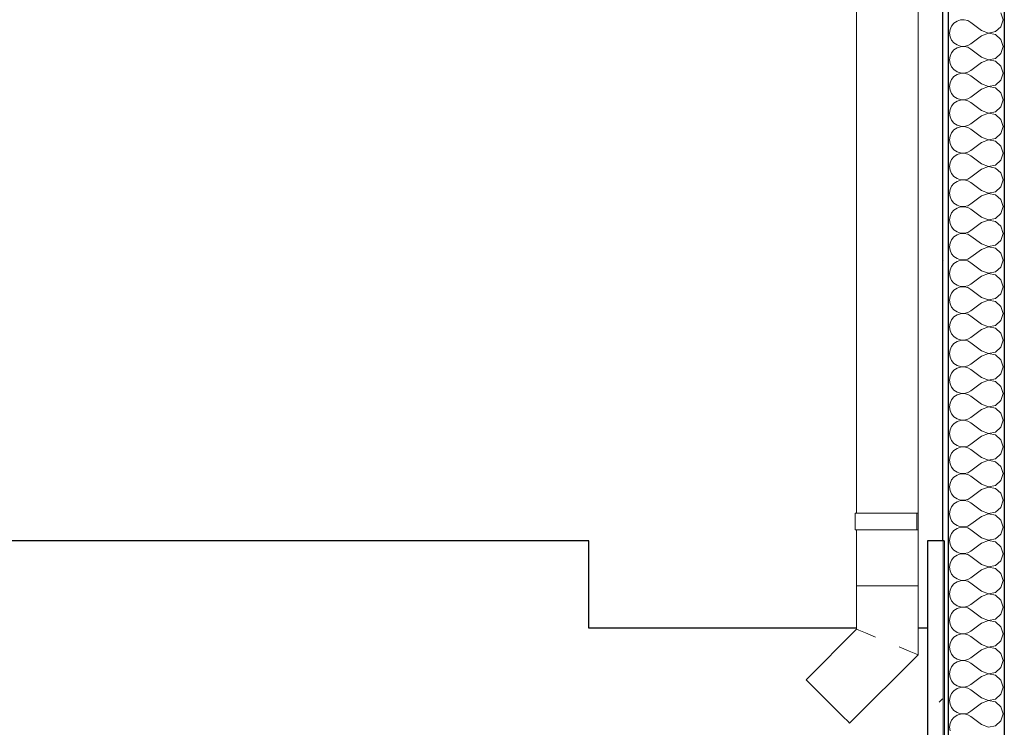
# Model space of a CAD drawing. Header units: millimetres. Extents: x -28821 to 130709, y -7627 to 10914.
# Tile 49 of 111: x 99862 to 101620, y -3297 to -2035. Entities that reach past the tile are written whole.
import ezdxf

# ---------------------------------------------------------------- set-up
doc = ezdxf.new("R2010")
doc.units = ezdxf.units.MM
doc.header["$MEASUREMENT"] = 0
doc.set_wipeout_variables(frame=1)
doc.linetypes.add('Wipeout_Contour', pattern=[1000, 0, -1000])
for name, color, linetype in [('1_Цоколь', 7, 'Continuous'), ('Конструктив - Стены Несущие', 7, 'Continuous'), ('Новый_1 ВОДОСТОК', 7, 'Continuous')]:
    doc.layers.add(name, color=color, linetype=linetype)
for name, color, linetype, lineweight in [('1_Цоколь_Ном._пера__101', 253, 'Continuous', 5), ('1_Цоколь_Ном._пера__21', 7, 'Continuous', 30), ('Конструктив - Стены Несущие_Ном._пера__101', 253, 'Continuous', 5), ('Конструктив - Стены Несущие_Ном._пера__21', 7, 'Continuous', 30), ('Новый_1 ВОДОСТОК_Ном._пера__141', 7, 'Continuous', 20)]:
    doc.layers.add(name, color=color, linetype=linetype, lineweight=lineweight)

# ---------------------------------------------------------------- blocks, each defined once
blk = doc.blocks.new('*X216', base_point=(127333.8, -3344.2))
at = {"layer": 'Конструктив - Стены Несущие_Ном._пера__101', "color": 253, "linetype": 'Continuous', "lineweight": 5}
for p, q in [((101535.1, -2037.2), (101529.7, -2040.9)), ((101541.3, -2035.1), (101535.1, -2037.2)), ((101547.9, -2034.7), (101541.3, -2035.1)), ((101554.3, -2036.2), (101547.9, -2034.7)), ((101560, -2039.4), (101554.3, -2036.2)), ((101617.2, -2034.6), (101613.6, -2022.1)), ((101613.6, -2047.2), (101617.2, -2034.6)), ((101522.8, -2051.9), (101521.9, -2058.4)), ((101525.5, -2045.9), (101522.8, -2051.9)), ((101529.7, -2040.9), (101525.5, -2045.9)), ((101579.1, -2053.7), (101560, -2039.4)), ((101579.1, -2053.7), (101591.2, -2058.4)), ((101591.2, -2058.4), (101604, -2055.9)), ((101604, -2055.9), (101613.6, -2047.2)), ((101521.9, -2058.4), (101522.8, -2065)), ((101522.8, -2065), (101525.5, -2071)), ((101525.5, -2071), (101529.7, -2076)), ((101579.1, -2063.2), (101560, -2077.5)), ((101591.2, -2058.5), (101579.1, -2063.2)), ((101604, -2061), (101591.2, -2058.5)), ((101613.6, -2069.7), (101604, -2061)), ((101617.2, -2082.3), (101613.6, -2069.7)), ((101529.7, -2088.5), (101525.5, -2093.5)), ((101529.7, -2076), (101535.1, -2079.7)), ((101535.1, -2084.8), (101529.7, -2088.5)), ((101535.1, -2079.7), (101541.3, -2081.8)), ((101541.3, -2082.7), (101535.1, -2084.8)), ((101541.3, -2081.8), (101547.9, -2082.2)), ((101547.9, -2082.4), (101541.3, -2082.7)), ((101547.9, -2082.2), (101554.3, -2080.7)), ((101554.3, -2083.8), (101547.9, -2082.4)), ((101554.3, -2080.7), (101560, -2077.5)), ((101560, -2087), (101554.3, -2083.8)), ((101579.1, -2101.3), (101560, -2087)), ((101613.6, -2094.8), (101617.2, -2082.3)), ((101522.8, -2099.6), (101521.9, -2106.1)), ((101521.9, -2106.1), (101522.8, -2112.6)), ((101525.5, -2093.5), (101522.8, -2099.6)), ((101579.1, -2101.3), (101591.2, -2106)), ((101591.2, -2106.2), (101579.1, -2110.8)), ((101591.2, -2106), (101604, -2103.6)), ((101604, -2108.6), (101591.2, -2106.2)), ((101604, -2103.6), (101613.6, -2094.8)), ((101613.6, -2117.4), (101604, -2108.6)), ((101522.8, -2112.6), (101525.5, -2118.6)), ((101525.5, -2118.6), (101529.7, -2123.6)), ((101529.7, -2123.6), (101535.1, -2127.4)), ((101554.3, -2128.3), (101560, -2125.1)), ((101579.1, -2110.8), (101560, -2125.1)), ((101617.2, -2129.9), (101613.6, -2117.4)), ((101525.5, -2141.2), (101522.8, -2147.2)), ((101529.7, -2136.1), (101525.5, -2141.2)), ((101535.1, -2132.4), (101529.7, -2136.1)), ((101535.1, -2127.4), (101541.3, -2129.5)), ((101541.3, -2130.3), (101535.1, -2132.4)), ((101541.3, -2129.5), (101547.9, -2129.8)), ((101547.9, -2130), (101541.3, -2130.3)), ((101547.9, -2129.8), (101554.3, -2128.3)), ((101554.3, -2131.5), (101547.9, -2130)), ((101560, -2134.6), (101554.3, -2131.5)), ((101579.1, -2148.9), (101560, -2134.6)), ((101604, -2151.2), (101613.6, -2142.4)), ((101613.6, -2142.4), (101617.2, -2129.9)), ((101522.8, -2147.2), (101521.9, -2153.7)), ((101521.9, -2153.7), (101522.8, -2160.2)), ((101522.8, -2160.2), (101525.5, -2166.2)), ((101579.1, -2158.4), (101560, -2172.7)), ((101579.1, -2148.9), (101591.2, -2153.6)), ((101591.2, -2153.8), (101579.1, -2158.4)), ((101591.2, -2153.6), (101604, -2151.2)), ((101604, -2156.2), (101591.2, -2153.8)), ((101613.6, -2165), (101604, -2156.2)), ((101525.5, -2166.2), (101529.7, -2171.3)), ((101529.7, -2171.3), (101535.1, -2175)), ((101535.1, -2175), (101541.3, -2177.1)), ((101541.3, -2177.9), (101535.1, -2180)), ((101541.3, -2177.1), (101547.9, -2177.4)), ((101547.9, -2177.6), (101541.3, -2177.9)), ((101547.9, -2177.4), (101554.3, -2175.9)), ((101554.3, -2179.1), (101547.9, -2177.6)), ((101554.3, -2175.9), (101560, -2172.7)), ((101560, -2182.3), (101554.3, -2179.1)), ((101617.2, -2177.5), (101613.6, -2165)), ((101613.6, -2190), (101617.2, -2177.5)), ((101522.8, -2194.8), (101521.9, -2201.3)), ((101525.5, -2188.8), (101522.8, -2194.8)), ((101529.7, -2183.7), (101525.5, -2188.8)), ((101535.1, -2180), (101529.7, -2183.7)), ((101579.1, -2196.5), (101560, -2182.3)), ((101579.1, -2196.5), (101591.2, -2201.2)), ((101604, -2198.8), (101613.6, -2190)), ((101521.9, -2201.3), (101522.8, -2207.8)), ((101522.8, -2207.8), (101525.5, -2213.8)), ((101525.5, -2213.8), (101529.7, -2218.9)), ((101579.1, -2206.1), (101560, -2220.4)), ((101591.2, -2201.4), (101579.1, -2206.1)), ((101591.2, -2201.2), (101604, -2198.8)), ((101604, -2203.8), (101591.2, -2201.4)), ((101613.6, -2212.6), (101604, -2203.8)), ((101617.2, -2225.1), (101613.6, -2212.6)), ((101529.7, -2231.3), (101525.5, -2236.4)), ((101529.7, -2218.9), (101535.1, -2222.6)), ((101535.1, -2227.6), (101529.7, -2231.3)), ((101535.1, -2222.6), (101541.3, -2224.7)), ((101541.3, -2225.5), (101535.1, -2227.6)), ((101541.3, -2224.7), (101547.9, -2225)), ((101547.9, -2225.2), (101541.3, -2225.5)), ((101547.9, -2225), (101554.3, -2223.5)), ((101554.3, -2226.7), (101547.9, -2225.2)), ((101554.3, -2223.5), (101560, -2220.4)), ((101560, -2229.9), (101554.3, -2226.7)), ((101579.1, -2244.2), (101560, -2229.9)), ((101613.6, -2237.6), (101617.2, -2225.1)), ((101522.8, -2242.4), (101521.9, -2248.9)), ((101521.9, -2248.9), (101522.8, -2255.4)), ((101525.5, -2236.4), (101522.8, -2242.4)), ((101579.1, -2244.2), (101591.2, -2248.8)), ((101591.2, -2249), (101579.1, -2253.7)), ((101591.2, -2248.8), (101604, -2246.4)), ((101604, -2251.4), (101591.2, -2249)), ((101604, -2246.4), (101613.6, -2237.6)), ((101522.8, -2255.4), (101525.5, -2261.4)), ((101525.5, -2261.4), (101529.7, -2266.5)), ((101529.7, -2266.5), (101535.1, -2270.2)), ((101579.1, -2253.7), (101560, -2268)), ((101613.6, -2260.2), (101604, -2251.4)), ((101617.2, -2272.7), (101613.6, -2260.2)), ((101525.5, -2284), (101522.8, -2290)), ((101529.7, -2279), (101525.5, -2284)), ((101535.1, -2275.2), (101529.7, -2279)), ((101535.1, -2270.2), (101541.3, -2272.3)), ((101541.3, -2273.1), (101535.1, -2275.2)), ((101541.3, -2272.3), (101547.9, -2272.6)), ((101547.9, -2272.8), (101541.3, -2273.1)), ((101547.9, -2272.6), (101554.3, -2271.1)), ((101554.3, -2274.3), (101547.9, -2272.8)), ((101554.3, -2271.1), (101560, -2268)), ((101560, -2277.5), (101554.3, -2274.3)), ((101579.1, -2291.8), (101560, -2277.5)), ((101613.6, -2285.2), (101617.2, -2272.7)), ((101522.8, -2290), (101521.9, -2296.5)), ((101521.9, -2296.5), (101522.8, -2303)), ((101579.1, -2301.3), (101560, -2315.6)), ((101579.1, -2291.8), (101591.2, -2296.4)), ((101591.2, -2296.6), (101579.1, -2301.3)), ((101591.2, -2296.4), (101604, -2294)), ((101604, -2299.1), (101591.2, -2296.6)), ((101604, -2294), (101613.6, -2285.2)), ((101613.6, -2307.8), (101604, -2299.1)), ((101522.8, -2303), (101525.5, -2309.1)), ((101525.5, -2309.1), (101529.7, -2314.1)), ((101529.7, -2314.1), (101535.1, -2317.8)), ((101535.1, -2317.8), (101541.3, -2319.9)), ((101547.9, -2320.3), (101554.3, -2318.8)), ((101554.3, -2318.8), (101560, -2315.6)), ((101617.2, -2320.4), (101613.6, -2307.8)), ((101525.5, -2331.6), (101522.8, -2337.7)), ((101529.7, -2326.6), (101525.5, -2331.6)), ((101535.1, -2322.9), (101529.7, -2326.6)), ((101541.3, -2320.8), (101535.1, -2322.9)), ((101541.3, -2319.9), (101547.9, -2320.3)), ((101547.9, -2320.4), (101541.3, -2320.8)), ((101554.3, -2321.9), (101547.9, -2320.4)), ((101560, -2325.1), (101554.3, -2321.9)), ((101579.1, -2339.4), (101560, -2325.1)), ((101604, -2341.6), (101613.6, -2332.9)), ((101613.6, -2332.9), (101617.2, -2320.4)), ((101522.8, -2337.7), (101521.9, -2344.2)), ((101521.9, -2344.2), (101522.8, -2350.7)), ((101522.8, -2350.7), (101525.5, -2356.7)), ((101579.1, -2348.9), (101560, -2363.2)), ((101579.1, -2339.4), (101591.2, -2344.1)), ((101591.2, -2344.3), (101579.1, -2348.9)), ((101591.2, -2344.1), (101604, -2341.6)), ((101604, -2346.7), (101591.2, -2344.3)), ((101613.6, -2355.5), (101604, -2346.7)), ((101525.5, -2356.7), (101529.7, -2361.7)), ((101529.7, -2361.7), (101535.1, -2365.5)), ((101535.1, -2370.5), (101529.7, -2374.2)), ((101535.1, -2365.5), (101541.3, -2367.6)), ((101541.3, -2368.4), (101535.1, -2370.5)), ((101541.3, -2367.6), (101547.9, -2367.9)), ((101547.9, -2368.1), (101541.3, -2368.4)), ((101547.9, -2367.9), (101554.3, -2366.4)), ((101554.3, -2369.6), (101547.9, -2368.1)), ((101554.3, -2366.4), (101560, -2363.2)), ((101560, -2372.7), (101554.3, -2369.6)), ((101617.2, -2368), (101613.6, -2355.5)), ((101613.6, -2380.5), (101617.2, -2368)), ((101522.8, -2385.3), (101521.9, -2391.8)), ((101525.5, -2379.3), (101522.8, -2385.3)), ((101529.7, -2374.2), (101525.5, -2379.3)), ((101579.1, -2387), (101560, -2372.7)), ((101579.1, -2387), (101591.2, -2391.7)), ((101591.2, -2391.7), (101604, -2389.3)), ((101604, -2389.3), (101613.6, -2380.5)), ((101521.9, -2391.8), (101522.8, -2398.3)), ((101522.8, -2398.3), (101525.5, -2404.3)), ((101525.5, -2404.3), (101529.7, -2409.4)), ((101579.1, -2396.5), (101560, -2410.8)), ((101591.2, -2391.9), (101579.1, -2396.5)), ((101604, -2394.3), (101591.2, -2391.9)), ((101613.6, -2403.1), (101604, -2394.3)), ((101617.2, -2415.6), (101613.6, -2403.1)), ((101529.7, -2421.8), (101525.5, -2426.9)), ((101529.7, -2409.4), (101535.1, -2413.1)), ((101535.1, -2418.1), (101529.7, -2421.8)), ((101535.1, -2413.1), (101541.3, -2415.2)), ((101541.3, -2416), (101535.1, -2418.1)), ((101541.3, -2415.2), (101547.9, -2415.5)), ((101547.9, -2415.7), (101541.3, -2416)), ((101547.9, -2415.5), (101554.3, -2414)), ((101554.3, -2417.2), (101547.9, -2415.7)), ((101554.3, -2414), (101560, -2410.8)), ((101560, -2420.4), (101554.3, -2417.2)), ((101579.1, -2434.6), (101560, -2420.4)), ((101613.6, -2428.1), (101617.2, -2415.6)), ((101522.8, -2432.9), (101521.9, -2439.4)), ((101521.9, -2439.4), (101522.8, -2445.9)), ((101525.5, -2426.9), (101522.8, -2432.9)), ((101579.1, -2434.6), (101591.2, -2439.3)), ((101591.2, -2439.5), (101579.1, -2444.2)), ((101591.2, -2439.3), (101604, -2436.9)), ((101604, -2441.9), (101591.2, -2439.5)), ((101604, -2436.9), (101613.6, -2428.1)), ((101613.6, -2450.7), (101604, -2441.9)), ((101522.8, -2445.9), (101525.5, -2451.9)), ((101525.5, -2451.9), (101529.7, -2457)), ((101529.7, -2457), (101535.1, -2460.7)), ((101554.3, -2461.6), (101560, -2458.4)), ((101579.1, -2444.2), (101560, -2458.4)), ((101617.2, -2463.2), (101613.6, -2450.7)), ((101525.5, -2474.5), (101522.8, -2480.5)), ((101529.7, -2469.4), (101525.5, -2474.5)), ((101535.1, -2465.7), (101529.7, -2469.4)), ((101535.1, -2460.7), (101541.3, -2462.8)), ((101541.3, -2463.6), (101535.1, -2465.7)), ((101541.3, -2462.8), (101547.9, -2463.1)), ((101547.9, -2463.3), (101541.3, -2463.6)), ((101547.9, -2463.1), (101554.3, -2461.6)), ((101554.3, -2464.8), (101547.9, -2463.3)), ((101560, -2468), (101554.3, -2464.8)), ((101579.1, -2482.3), (101560, -2468)), ((101604, -2484.5), (101613.6, -2475.7)), ((101613.6, -2475.7), (101617.2, -2463.2)), ((101522.8, -2480.5), (101521.9, -2487)), ((101521.9, -2487), (101522.8, -2493.5)), ((101522.8, -2493.5), (101525.5, -2499.5)), ((101579.1, -2491.8), (101560, -2506.1)), ((101579.1, -2482.3), (101591.2, -2486.9)), ((101591.2, -2487.1), (101579.1, -2491.8)), ((101591.2, -2486.9), (101604, -2484.5)), ((101604, -2489.5), (101591.2, -2487.1)), ((101613.6, -2498.3), (101604, -2489.5)), ((101525.5, -2499.5), (101529.7, -2504.6)), ((101529.7, -2504.6), (101535.1, -2508.3)), ((101535.1, -2508.3), (101541.3, -2510.4)), ((101541.3, -2511.2), (101535.1, -2513.3)), ((101541.3, -2510.4), (101547.9, -2510.7)), ((101547.9, -2510.9), (101541.3, -2511.2)), ((101547.9, -2510.7), (101554.3, -2509.2)), ((101554.3, -2512.4), (101547.9, -2510.9)), ((101554.3, -2509.2), (101560, -2506.1)), ((101560, -2515.6), (101554.3, -2512.4)), ((101617.2, -2510.8), (101613.6, -2498.3)), ((101613.6, -2523.3), (101617.2, -2510.8)), ((101522.8, -2528.1), (101521.9, -2534.6)), ((101525.5, -2522.1), (101522.8, -2528.1)), ((101529.7, -2517.1), (101525.5, -2522.1)), ((101535.1, -2513.3), (101529.7, -2517.1)), ((101579.1, -2529.9), (101560, -2515.6)), ((101579.1, -2529.9), (101591.2, -2534.5)), ((101604, -2532.1), (101613.6, -2523.3)), ((101521.9, -2534.6), (101522.8, -2541.1)), ((101522.8, -2541.1), (101525.5, -2547.2)), ((101525.5, -2547.2), (101529.7, -2552.2)), ((101579.1, -2539.4), (101560, -2553.7)), ((101591.2, -2534.7), (101579.1, -2539.4)), ((101591.2, -2534.5), (101604, -2532.1)), ((101604, -2537.2), (101591.2, -2534.7)), ((101613.6, -2545.9), (101604, -2537.2)), ((101617.2, -2558.4), (101613.6, -2545.9)), ((101529.7, -2564.7), (101525.5, -2569.7)), ((101529.7, -2552.2), (101535.1, -2555.9)), ((101535.1, -2561), (101529.7, -2564.7)), ((101535.1, -2555.9), (101541.3, -2558)), ((101541.3, -2558.9), (101535.1, -2561)), ((101541.3, -2558), (101547.9, -2558.4)), ((101547.9, -2558.5), (101541.3, -2558.9)), ((101547.9, -2558.4), (101554.3, -2556.9)), ((101554.3, -2560), (101547.9, -2558.5)), ((101554.3, -2556.9), (101560, -2553.7)), ((101560, -2563.2), (101554.3, -2560)), ((101579.1, -2577.5), (101560, -2563.2)), ((101613.6, -2571), (101617.2, -2558.4)), ((101522.8, -2575.7), (101521.9, -2582.3)), ((101521.9, -2582.3), (101522.8, -2588.8)), ((101525.5, -2569.7), (101522.8, -2575.7)), ((101579.1, -2577.5), (101591.2, -2582.2)), ((101591.2, -2582.4), (101579.1, -2587)), ((101591.2, -2582.2), (101604, -2579.7)), ((101604, -2584.8), (101591.2, -2582.4)), ((101604, -2579.7), (101613.6, -2571)), ((101522.8, -2588.8), (101525.5, -2594.8)), ((101525.5, -2594.8), (101529.7, -2599.8)), ((101529.7, -2599.8), (101535.1, -2603.6)), ((101579.1, -2587), (101560, -2601.3)), ((101613.6, -2593.5), (101604, -2584.8)), ((101617.2, -2606.1), (101613.6, -2593.5)), ((101525.5, -2617.4), (101522.8, -2623.4)), ((101529.7, -2612.3), (101525.5, -2617.4)), ((101535.1, -2608.6), (101529.7, -2612.3)), ((101535.1, -2603.6), (101541.3, -2605.7)), ((101541.3, -2606.5), (101535.1, -2608.6)), ((101541.3, -2605.7), (101547.9, -2606)), ((101547.9, -2606.2), (101541.3, -2606.5)), ((101547.9, -2606), (101554.3, -2604.5)), ((101554.3, -2607.6), (101547.9, -2606.2)), ((101554.3, -2604.5), (101560, -2601.3)), ((101560, -2610.8), (101554.3, -2607.6)), ((101579.1, -2625.1), (101560, -2610.8)), ((101613.6, -2618.6), (101617.2, -2606.1)), ((101522.8, -2623.4), (101521.9, -2629.9)), ((101521.9, -2629.9), (101522.8, -2636.4)), ((101579.1, -2634.6), (101560, -2648.9)), ((101579.1, -2625.1), (101591.2, -2629.8)), ((101591.2, -2630), (101579.1, -2634.6)), ((101591.2, -2629.8), (101604, -2627.4)), ((101604, -2632.4), (101591.2, -2630)), ((101604, -2627.4), (101613.6, -2618.6)), ((101613.6, -2641.2), (101604, -2632.4)), ((101522.8, -2636.4), (101525.5, -2642.4)), ((101525.5, -2642.4), (101529.7, -2647.5)), ((101529.7, -2647.5), (101535.1, -2651.2)), ((101535.1, -2651.2), (101541.3, -2653.3)), ((101541.3, -2653.3), (101547.9, -2653.6)), ((101547.9, -2653.6), (101554.3, -2652.1)), ((101554.3, -2652.1), (101560, -2648.9)), ((101617.2, -2653.7), (101613.6, -2641.2)), ((101522.8, -2671), (101521.9, -2677.5)), ((101525.5, -2665), (101522.8, -2671)), ((101529.7, -2659.9), (101525.5, -2665)), ((101535.1, -2656.2), (101529.7, -2659.9)), ((101541.3, -2654.1), (101535.1, -2656.2)), ((101547.9, -2653.8), (101541.3, -2654.1)), ((101554.3, -2655.3), (101547.9, -2653.8)), ((101560, -2658.4), (101554.3, -2655.3)), ((101579.1, -2672.7), (101560, -2658.4)), ((101604, -2675), (101613.6, -2666.2)), ((101613.6, -2666.2), (101617.2, -2653.7)), ((101521.9, -2677.5), (101522.8, -2684)), ((101522.8, -2684), (101525.5, -2690)), ((101579.1, -2682.3), (101560, -2696.5)), ((101579.1, -2672.7), (101591.2, -2677.4)), ((101591.2, -2677.6), (101579.1, -2682.3)), ((101591.2, -2677.4), (101604, -2675)), ((101604, -2680), (101591.2, -2677.6)), ((101613.6, -2688.8), (101604, -2680)), ((101525.5, -2690), (101529.7, -2695.1)), ((101529.7, -2695.1), (101535.1, -2698.8)), ((101535.1, -2703.8), (101529.7, -2707.5)), ((101535.1, -2698.8), (101541.3, -2700.9)), ((101541.3, -2701.7), (101535.1, -2703.8)), ((101541.3, -2700.9), (101547.9, -2701.2)), ((101547.9, -2701.4), (101541.3, -2701.7)), ((101547.9, -2701.2), (101554.3, -2699.7)), ((101554.3, -2702.9), (101547.9, -2701.4)), ((101554.3, -2699.7), (101560, -2696.5)), ((101560, -2706.1), (101554.3, -2702.9)), ((101579.1, -2720.4), (101560, -2706.1)), ((101617.2, -2701.3), (101613.6, -2688.8)), ((101613.6, -2713.8), (101617.2, -2701.3)), ((101522.8, -2718.6), (101521.9, -2725.1)), ((101525.5, -2712.6), (101522.8, -2718.6)), ((101529.7, -2707.5), (101525.5, -2712.6)), ((101579.1, -2720.4), (101591.2, -2725)), ((101591.2, -2725), (101604, -2722.6)), ((101604, -2722.6), (101613.6, -2713.8)), ((101521.9, -2725.1), (101522.8, -2731.6)), ((101522.8, -2731.6), (101525.5, -2737.6)), ((101525.5, -2737.6), (101529.7, -2742.7)), ((101579.1, -2729.9), (101560, -2744.2)), ((101591.2, -2725.2), (101579.1, -2729.9)), ((101604, -2727.6), (101591.2, -2725.2)), ((101613.6, -2736.4), (101604, -2727.6)), ((101617.2, -2748.9), (101613.6, -2736.4)), ((101529.7, -2755.2), (101525.5, -2760.2)), ((101529.7, -2742.7), (101535.1, -2746.4)), ((101535.1, -2751.4), (101529.7, -2755.2)), ((101535.1, -2746.4), (101541.3, -2748.5)), ((101541.3, -2749.3), (101535.1, -2751.4)), ((101541.3, -2748.5), (101547.9, -2748.8)), ((101547.9, -2749), (101541.3, -2749.3)), ((101547.9, -2748.8), (101554.3, -2747.3)), ((101554.3, -2750.5), (101547.9, -2749)), ((101554.3, -2747.3), (101560, -2744.2)), ((101560, -2753.7), (101554.3, -2750.5)), ((101579.1, -2768), (101560, -2753.7)), ((101613.6, -2761.4), (101617.2, -2748.9)), ((101522.8, -2766.2), (101521.9, -2772.7)), ((101521.9, -2772.7), (101522.8, -2779.2)), ((101525.5, -2760.2), (101522.8, -2766.2)), ((101579.1, -2768), (101591.2, -2772.6)), ((101591.2, -2772.8), (101579.1, -2777.5)), ((101591.2, -2772.6), (101604, -2770.2)), ((101604, -2775.2), (101591.2, -2772.8)), ((101604, -2770.2), (101613.6, -2761.4)), ((101613.6, -2784), (101604, -2775.2)), ((101522.8, -2779.2), (101525.5, -2785.2)), ((101525.5, -2785.2), (101529.7, -2790.3)), ((101529.7, -2790.3), (101535.1, -2794)), ((101535.1, -2794), (101541.3, -2796.1)), ((101554.3, -2795), (101560, -2791.8)), ((101579.1, -2777.5), (101560, -2791.8)), ((101617.2, -2796.5), (101613.6, -2784)), ((101525.5, -2807.8), (101522.8, -2813.8)), ((101529.7, -2802.8), (101525.5, -2807.8)), ((101535.1, -2799.1), (101529.7, -2802.8)), ((101541.3, -2797), (101535.1, -2799.1)), ((101541.3, -2796.1), (101547.9, -2796.4)), ((101547.9, -2796.6), (101541.3, -2797)), ((101547.9, -2796.4), (101554.3, -2795)), ((101554.3, -2798.1), (101547.9, -2796.6)), ((101560, -2801.3), (101554.3, -2798.1)), ((101579.1, -2815.6), (101560, -2801.3)), ((101604, -2817.8), (101613.6, -2809.1)), ((101613.6, -2809.1), (101617.2, -2796.5)), ((101522.8, -2813.8), (101521.9, -2820.4)), ((101521.9, -2820.4), (101522.8, -2826.9)), ((101522.8, -2826.9), (101525.5, -2832.9)), ((101579.1, -2825.1), (101560, -2839.4)), ((101579.1, -2815.6), (101591.2, -2820.3)), ((101591.2, -2820.4), (101579.1, -2825.1)), ((101591.2, -2820.3), (101604, -2817.8)), ((101604, -2822.9), (101591.2, -2820.4)), ((101613.6, -2831.6), (101604, -2822.9)), ((101525.5, -2832.9), (101529.7, -2837.9)), ((101529.7, -2837.9), (101535.1, -2841.6)), ((101535.1, -2846.7), (101529.7, -2850.4)), ((101535.1, -2841.6), (101541.3, -2843.7)), ((101541.3, -2844.6), (101535.1, -2846.7)), ((101541.3, -2843.7), (101547.9, -2844.1)), ((101547.9, -2844.3), (101541.3, -2844.6)), ((101547.9, -2844.1), (101554.3, -2842.6)), ((101554.3, -2845.7), (101547.9, -2844.3)), ((101554.3, -2842.6), (101560, -2839.4)), ((101560, -2848.9), (101554.3, -2845.7)), ((101617.2, -2844.2), (101613.6, -2831.6)), ((101613.6, -2856.7), (101617.2, -2844.2)), ((101522.8, -2861.5), (101521.9, -2868)), ((101525.5, -2855.5), (101522.8, -2861.5)), ((101529.7, -2850.4), (101525.5, -2855.5)), ((101579.1, -2863.2), (101560, -2848.9)), ((101579.1, -2863.2), (101591.2, -2867.9)), ((101604, -2865.5), (101613.6, -2856.7)), ((101521.9, -2868), (101522.8, -2874.5)), ((101522.8, -2874.5), (101525.5, -2880.5)), ((101525.5, -2880.5), (101529.7, -2885.5)), ((101579.1, -2872.7), (101560, -2887)), ((101591.2, -2868.1), (101579.1, -2872.7)), ((101591.2, -2867.9), (101604, -2865.5)), ((101604, -2870.5), (101591.2, -2868.1)), ((101613.6, -2879.3), (101604, -2870.5)), ((101617.2, -2891.8), (101613.6, -2879.3)), ((101529.7, -2898), (101525.5, -2903.1)), ((101529.7, -2885.5), (101535.1, -2889.3)), ((101535.1, -2894.3), (101529.7, -2898)), ((101535.1, -2889.3), (101541.3, -2891.4)), ((101541.3, -2892.2), (101535.1, -2894.3)), ((101541.3, -2891.4), (101547.9, -2891.7)), ((101547.9, -2891.9), (101541.3, -2892.2)), ((101547.9, -2891.7), (101554.3, -2890.2)), ((101554.3, -2893.4), (101547.9, -2891.9)), ((101554.3, -2890.2), (101560, -2887)), ((101560, -2896.5), (101554.3, -2893.4)), ((101579.1, -2910.8), (101560, -2896.5)), ((101613.6, -2904.3), (101617.2, -2891.8)), ((101522.8, -2909.1), (101521.9, -2915.6)), ((101521.9, -2915.6), (101522.8, -2922.1)), ((101525.5, -2903.1), (101522.8, -2909.1)), ((101579.1, -2910.8), (101591.2, -2915.5)), ((101591.2, -2915.7), (101579.1, -2920.4)), ((101591.2, -2915.5), (101604, -2913.1)), ((101604, -2918.1), (101591.2, -2915.7)), ((101604, -2913.1), (101613.6, -2904.3)), ((101522.8, -2922.1), (101525.5, -2928.1)), ((101525.5, -2928.1), (101529.7, -2933.2)), ((101529.7, -2933.2), (101535.1, -2936.9)), ((101554.3, -2937.8), (101560, -2934.6)), ((101579.1, -2920.4), (101560, -2934.6)), ((101613.6, -2926.9), (101604, -2918.1)), ((101617.2, -2939.4), (101613.6, -2926.9)), ((101525.5, -2950.7), (101522.8, -2956.7)), ((101529.7, -2945.6), (101525.5, -2950.7)), ((101535.1, -2941.9), (101529.7, -2945.6)), ((101535.1, -2936.9), (101541.3, -2939)), ((101541.3, -2939.8), (101535.1, -2941.9)), ((101541.3, -2939), (101547.9, -2939.3)), ((101547.9, -2939.5), (101541.3, -2939.8)), ((101547.9, -2939.3), (101554.3, -2937.8)), ((101554.3, -2941), (101547.9, -2939.5)), ((101560, -2944.2), (101554.3, -2941)), ((101579.1, -2958.4), (101560, -2944.2)), ((101604, -2960.7), (101613.6, -2951.9)), ((101613.6, -2951.9), (101617.2, -2939.4)), ((101522.8, -2956.7), (101521.9, -2963.2)), ((101521.9, -2963.2), (101522.8, -2969.7)), ((101522.8, -2969.7), (101525.5, -2975.7)), ((101579.1, -2968), (101560, -2982.3)), ((101579.1, -2958.4), (101591.2, -2963.1)), ((101591.2, -2963.3), (101579.1, -2968)), ((101591.2, -2963.1), (101604, -2960.7)), ((101604, -2965.7), (101591.2, -2963.3)), ((101613.6, -2974.5), (101604, -2965.7)), ((101525.5, -2975.7), (101529.7, -2980.8)), ((101529.7, -2980.8), (101535.1, -2984.5)), ((101535.1, -2984.5), (101541.3, -2986.6)), ((101541.3, -2987.4), (101535.1, -2989.5)), ((101541.3, -2986.6), (101547.9, -2986.9)), ((101547.9, -2987.1), (101541.3, -2987.4)), ((101547.9, -2986.9), (101554.3, -2985.4)), ((101554.3, -2988.6), (101547.9, -2987.1)), ((101554.3, -2985.4), (101560, -2982.3)), ((101617.2, -2987), (101613.6, -2974.5)), ((101613.6, -2999.5), (101617.2, -2987)), ((101522.8, -3004.3), (101521.9, -3010.8)), ((101525.5, -2998.3), (101522.8, -3004.3)), ((101529.7, -2993.3), (101525.5, -2998.3)), ((101535.1, -2989.5), (101529.7, -2993.3)), ((101560, -2991.8), (101554.3, -2988.6)), ((101579.1, -3006.1), (101560, -2991.8)), ((101604, -3008.3), (101613.6, -2999.5)), ((101521.9, -3010.8), (101522.8, -3017.3)), ((101522.8, -3017.3), (101525.5, -3023.3)), ((101579.1, -3015.6), (101560, -3029.9)), ((101579.1, -3006.1), (101591.2, -3010.7)), ((101591.2, -3010.9), (101579.1, -3015.6)), ((101591.2, -3010.7), (101604, -3008.3)), ((101604, -3013.3), (101591.2, -3010.9)), ((101613.6, -3022.1), (101604, -3013.3)), ((101617.2, -3034.6), (101613.6, -3022.1)), ((101525.5, -3023.3), (101529.7, -3028.4)), ((101529.7, -3028.4), (101535.1, -3032.1)), ((101535.1, -3037.2), (101529.7, -3040.9)), ((101535.1, -3032.1), (101541.3, -3034.2)), ((101541.3, -3035.1), (101535.1, -3037.2)), ((101541.3, -3034.2), (101547.9, -3034.5)), ((101547.9, -3034.7), (101541.3, -3035.1)), ((101547.9, -3034.5), (101554.3, -3033.1)), ((101554.3, -3036.2), (101547.9, -3034.7)), ((101554.3, -3033.1), (101560, -3029.9)), ((101560, -3039.4), (101554.3, -3036.2)), ((101579.1, -3053.7), (101560, -3039.4)), ((101613.6, -3047.2), (101617.2, -3034.6)), ((101522.8, -3051.9), (101521.9, -3058.4)), ((101525.5, -3045.9), (101522.8, -3051.9)), ((101529.7, -3040.9), (101525.5, -3045.9)), ((101579.1, -3053.7), (101591.2, -3058.4)), ((101591.2, -3058.4), (101604, -3055.9)), ((101604, -3055.9), (101613.6, -3047.2)), ((101521.9, -3058.4), (101522.8, -3065)), ((101522.8, -3065), (101525.5, -3071)), ((101525.5, -3071), (101529.7, -3076)), ((101579.1, -3063.2), (101560, -3077.5)), ((101591.2, -3058.5), (101579.1, -3063.2)), ((101604, -3061), (101591.2, -3058.5)), ((101613.6, -3069.7), (101604, -3061)), ((101617.2, -3082.3), (101613.6, -3069.7)), ((101529.7, -3088.5), (101525.5, -3093.5)), ((101529.7, -3076), (101535.1, -3079.7)), ((101535.1, -3084.8), (101529.7, -3088.5)), ((101535.1, -3079.7), (101541.3, -3081.8)), ((101541.3, -3082.7), (101535.1, -3084.8)), ((101541.3, -3081.8), (101547.9, -3082.2)), ((101547.9, -3082.4), (101541.3, -3082.7)), ((101547.9, -3082.2), (101554.3, -3080.7)), ((101554.3, -3083.8), (101547.9, -3082.4)), ((101554.3, -3080.7), (101560, -3077.5)), ((101560, -3087), (101554.3, -3083.8)), ((101579.1, -3101.3), (101560, -3087)), ((101613.6, -3094.8), (101617.2, -3082.3)), ((101522.8, -3099.6), (101521.9, -3106.1)), ((101521.9, -3106.1), (101522.8, -3112.6)), ((101525.5, -3093.5), (101522.8, -3099.6)), ((101579.1, -3101.3), (101591.2, -3106)), ((101591.2, -3106.2), (101579.1, -3110.8)), ((101591.2, -3106), (101604, -3103.6)), ((101604, -3108.6), (101591.2, -3106.2)), ((101604, -3103.6), (101613.6, -3094.8)), ((101613.6, -3117.4), (101604, -3108.6)), ((101522.8, -3112.6), (101525.5, -3118.6)), ((101525.5, -3118.6), (101529.7, -3123.6)), ((101529.7, -3123.6), (101535.1, -3127.4)), ((101535.1, -3127.4), (101541.3, -3129.5)), ((101554.3, -3128.3), (101560, -3125.1)), ((101579.1, -3110.8), (101560, -3125.1)), ((101617.2, -3129.9), (101613.6, -3117.4)), ((101525.5, -3141.2), (101522.8, -3147.2)), ((101529.7, -3136.1), (101525.5, -3141.2)), ((101535.1, -3132.4), (101529.7, -3136.1)), ((101541.3, -3130.3), (101535.1, -3132.4)), ((101541.3, -3129.5), (101547.9, -3129.8)), ((101547.9, -3130), (101541.3, -3130.3)), ((101547.9, -3129.8), (101554.3, -3128.3)), ((101554.3, -3131.5), (101547.9, -3130)), ((101560, -3134.6), (101554.3, -3131.5)), ((101579.1, -3148.9), (101560, -3134.6)), ((101604, -3151.2), (101613.6, -3142.4)), ((101613.6, -3142.4), (101617.2, -3129.9)), ((101522.8, -3147.2), (101521.9, -3153.7)), ((101521.9, -3153.7), (101522.8, -3160.2)), ((101522.8, -3160.2), (101525.5, -3166.2)), ((101579.1, -3158.4), (101560, -3172.7)), ((101579.1, -3148.9), (101591.2, -3153.6)), ((101591.2, -3153.8), (101579.1, -3158.4)), ((101591.2, -3153.6), (101604, -3151.2)), ((101604, -3156.2), (101591.2, -3153.8)), ((101613.6, -3165), (101604, -3156.2)), ((101525.5, -3166.2), (101529.7, -3171.3)), ((101529.7, -3171.3), (101535.1, -3175)), ((101535.1, -3180), (101529.7, -3183.7)), ((101535.1, -3175), (101541.3, -3177.1)), ((101541.3, -3177.9), (101535.1, -3180)), ((101541.3, -3177.1), (101547.9, -3177.4)), ((101547.9, -3177.6), (101541.3, -3177.9)), ((101547.9, -3177.4), (101554.3, -3175.9)), ((101554.3, -3179.1), (101547.9, -3177.6)), ((101554.3, -3175.9), (101560, -3172.7)), ((101560, -3182.3), (101554.3, -3179.1)), ((101617.2, -3177.5), (101613.6, -3165)), ((101613.6, -3190), (101617.2, -3177.5)), ((101522.8, -3194.8), (101521.9, -3201.3)), ((101525.5, -3188.8), (101522.8, -3194.8)), ((101529.7, -3183.7), (101525.5, -3188.8)), ((101579.1, -3196.5), (101560, -3182.3)), ((101579.1, -3196.5), (101591.2, -3201.2)), ((101604, -3198.8), (101613.6, -3190)), ((101521.9, -3201.3), (101522.8, -3207.8)), ((101522.8, -3207.8), (101525.5, -3213.8)), ((101525.5, -3213.8), (101529.7, -3218.9)), ((101579.1, -3206.1), (101560, -3220.4)), ((101591.2, -3201.4), (101579.1, -3206.1)), ((101591.2, -3201.2), (101604, -3198.8)), ((101604, -3203.8), (101591.2, -3201.4)), ((101613.6, -3212.6), (101604, -3203.8)), ((101617.2, -3225.1), (101613.6, -3212.6)), ((101529.7, -3231.3), (101525.5, -3236.4)), ((101529.7, -3218.9), (101535.1, -3222.6)), ((101535.1, -3227.6), (101529.7, -3231.3)), ((101535.1, -3222.6), (101541.3, -3224.7)), ((101541.3, -3225.5), (101535.1, -3227.6)), ((101541.3, -3224.7), (101547.9, -3225)), ((101547.9, -3225.2), (101541.3, -3225.5)), ((101547.9, -3225), (101554.3, -3223.5)), ((101554.3, -3226.7), (101547.9, -3225.2)), ((101554.3, -3223.5), (101560, -3220.4)), ((101560, -3229.9), (101554.3, -3226.7)), ((101579.1, -3244.2), (101560, -3229.9)), ((101613.6, -3237.6), (101617.2, -3225.1)), ((101522.8, -3242.4), (101521.9, -3248.9)), ((101521.9, -3248.9), (101522.8, -3255.4)), ((101525.5, -3236.4), (101522.8, -3242.4)), ((101579.1, -3244.2), (101591.2, -3248.8)), ((101591.2, -3249), (101579.1, -3253.7)), ((101591.2, -3248.8), (101604, -3246.4)), ((101604, -3251.4), (101591.2, -3249)), ((101604, -3246.4), (101613.6, -3237.6)), ((101522.8, -3255.4), (101525.5, -3261.4)), ((101525.5, -3261.4), (101529.7, -3266.5)), ((101529.7, -3266.5), (101535.1, -3270.2)), ((101554.3, -3271.1), (101560, -3268)), ((101579.1, -3253.7), (101560, -3268)), ((101613.6, -3260.2), (101604, -3251.4)), ((101617.2, -3272.7), (101613.6, -3260.2)), ((101525.5, -3284), (101522.8, -3290)), ((101529.7, -3279), (101525.5, -3284)), ((101535.1, -3275.2), (101529.7, -3279)), ((101535.1, -3270.2), (101541.3, -3272.3)), ((101541.3, -3273.1), (101535.1, -3275.2)), ((101541.3, -3272.3), (101547.9, -3272.6)), ((101547.9, -3272.8), (101541.3, -3273.1)), ((101547.9, -3272.6), (101554.3, -3271.1)), ((101554.3, -3274.3), (101547.9, -3272.8)), ((101560, -3277.5), (101554.3, -3274.3)), ((101579.1, -3291.8), (101560, -3277.5)), ((101604, -3294), (101613.6, -3285.2)), ((101613.6, -3285.2), (101617.2, -3272.7)), ((101522.8, -3290), (101521.9, -3296.5)), ((101521.9, -3296.5), (101522.8, -3303)), ((101579.1, -3291.8), (101591.2, -3296.4)), ((101591.2, -3296.4), (101604, -3294))]:
    blk.add_line(p, q, dxfattribs=at)
blk = doc.blocks.new('Элемент Разреза_165_4', base_point=(127333.8, -3344.2))
at = {"color": 254, "linetype": 'Wipeout_Contour', "lineweight": 0, "ltscale": 406204.301007}
blk.add_wipeout([(101509.5, 505.8), (101509.5, -3819.4), (101519.5, -3819.4), (101519.5, 505.8)], dxfattribs=at).dxf.layer = 'Конструктив - Стены Несущие'
at = {"layer": 'Конструктив - Стены Несущие_Ном._пера__101', "linetype": 'Continuous', "lineweight": 5}
h = blk.add_hatch(dxfattribs=at)
h.set_pattern_fill('ШТУКАТУРКА__ГИПС_01_0004', color=253, style=0, pattern_type=2)
h.set_pattern_definition([(45, (127333.82, -2994.16), (-111.3693, 111.3693), [0, -105, 0, -157.5]), (110, (127683.82, -2994.16), (148.0016, 53.8682), [0, -77, 0, -133])])
h.paths.add_polyline_path([(101509.5, 505.8), (101509.5, -3819.4), (101519.5, -3819.4), (101519.5, 505.8)])
at = {"layer": 'Конструктив - Стены Несущие_Ном._пера__21', "color": 7, "linetype": 'Continuous', "lineweight": 30}
blk.add_line((101509.5, 505.8), (101509.5, -3819.4), dxfattribs=at)
at = {"color": 254, "linetype": 'Wipeout_Contour', "lineweight": 0, "ltscale": 406424.222015}
blk.add_wipeout([(101519.5, 505.8), (101519.5, -3819.4), (101619.5, -3819.4), (101619.5, 505.8)], dxfattribs=at).dxf.layer = 'Конструктив - Стены Несущие'
at = {"layer": 'Конструктив - Стены Несущие_Ном._пера__21', "color": 7, "linetype": 'Continuous', "lineweight": 30}
for p, q in [((101519.5, 505.8), (101519.5, -3819.4)), ((101619.5, 505.8), (101619.5, -3819.4))]:
    blk.add_line(p, q, dxfattribs=at)
at = {"layer": 'Конструктив - Стены Несущие', "lineweight": 0}
blk.add_blockref('*X216', (127333.8, -3344.2), dxfattribs=at)
blk = doc.blocks.new('Элемент Разреза_299_4', base_point=(127333.8, -3344.2))
at = {"layer": '1_Цоколь_Ном._пера__21', "color": 7, "linetype": 'Continuous', "lineweight": 30}
for p, q in [((100877.9, -2964.2), (96592.9, -2964.2)), ((100877.9, -3120), (100877.9, -2964.2))]:
    blk.add_line(p, q, dxfattribs=at)
blk = doc.blocks.new('Элемент Разреза_300_4', base_point=(127333.8, -3344.2))
at = {"color": 254, "linetype": 'Wipeout_Contour', "lineweight": 0, "ltscale": 406204.645617}
blk.add_wipeout([(101482.3, -2964.2), (101482.3, -3695.4), (101509.5, -3695.4), (101509.5, -2964.2)], dxfattribs=at).dxf.layer = '1_Цоколь'
at = {"layer": '1_Цоколь_Ном._пера__101', "linetype": 'Continuous', "lineweight": 5}
h = blk.add_hatch(dxfattribs=at)
h.set_pattern_fill('КАМЕНЬ_01_0004', color=253, style=0, pattern_type=2)
h.set_pattern_definition([(45, (127333.82, -3344.16), (-183.8478, 183.8478), [300, -100]), (45, (127383.32, -3110.82), (-183.8478, 183.8478), [300, -100])])
h.paths.add_polyline_path([(101482.3, -2964.2), (101482.3, -3695.4), (101509.5, -3695.4), (101509.5, -2964.2)])
at = {"layer": '1_Цоколь_Ном._пера__21', "color": 7, "linetype": 'Continuous', "lineweight": 30}
for p, q in [((101482.3, -2964.2), (101482.3, -3695.4)), ((101512.3, -2964.2), (101482.3, -2964.2)), ((101512.3, -2964.2), (101512.3, -3695.4)), ((101512.3, -3695.4), (101482.3, -3695.4))]:
    blk.add_line(p, q, dxfattribs=at)
blk = doc.blocks.new('Элемент Разреза_314_4', base_point=(127333.8, -3344.2))
at = {"layer": 'Новый_1 ВОДОСТОК_Ном._пера__141', "color": 7, "linetype": 'Continuous', "lineweight": 20}
for p, q in [((101465.7, 6671), (101465.7, -3044.5)), ((101355.7, -944.5), (101355.7, -2914.5)), ((101353.6, -2914.5), (101358, -2914.5)), ((101353.6, -2944.5), (101353.6, -2914.5)), ((101358, -2914.5), (101370.3, -2914.5)), ((101370.3, -2914.5), (101388.8, -2914.5)), ((101388.8, -2914.5), (101410.6, -2914.5)), ((101410.6, -2914.5), (101463.6, -2914.5)), ((101463.6, -2914.5), (101465.6, -2914.5)), ((101463.6, -2944.5), (101463.6, -2914.5)), ((101465.6, -2944.5), (101465.6, -2914.5)), ((101353.6, -2944.5), (101358, -2944.5)), ((101355.7, -2944.5), (101355.7, -3044.5)), ((101358, -2944.5), (101370.3, -2944.5)), ((101370.3, -2944.5), (101388.8, -2944.5)), ((101388.8, -2944.5), (101410.6, -2944.5)), ((101410.6, -2944.5), (101463.6, -2944.5)), ((101463.6, -2944.5), (101465.6, -2944.5)), ((101355.7, -3044.5), (101355.7, -3121.7)), ((101359.9, -3044.5), (101355.7, -3044.5)), ((101371.8, -3044.5), (101359.9, -3044.5)), ((101389.7, -3044.5), (101371.8, -3044.5)), ((101410.7, -3044.5), (101389.7, -3044.5)), ((101431.8, -3044.5), (101410.7, -3044.5)), ((101449.6, -3044.5), (101431.8, -3044.5)), ((101461.5, -3044.5), (101449.6, -3044.5)), ((101465.7, -3044.5), (101461.5, -3044.5)), ((101465.7, -3044.5), (101465.7, -3167.3)), ((101355.7, -3121.7), (101265.8, -3211.7)), ((101359.9, -3123.5), (101355.7, -3121.7)), ((101371.8, -3128.4), (101359.9, -3123.5)), ((101389.7, -3135.8), (101371.8, -3128.4)), ((101449.6, -3160.6), (101431.8, -3153.2)), ((101461.5, -3165.6), (101449.6, -3160.6)), ((101465.7, -3167.3), (101343.5, -3289.5)), ((101465.7, -3167.3), (101461.5, -3165.6)), ((101268.7, -3214.7), (101265.8, -3211.7)), ((101277.2, -3223.1), (101268.7, -3214.7)), ((101289.8, -3235.7), (101277.2, -3223.1)), ((101304.7, -3250.6), (101289.8, -3235.7)), ((101319.5, -3265.5), (101304.7, -3250.6)), ((101332.2, -3278.1), (101319.5, -3265.5)), ((101340.6, -3286.5), (101332.2, -3278.1)), ((101343.5, -3289.5), (101340.6, -3286.5))]:
    blk.add_line(p, q, dxfattribs=at)
blk = doc.blocks.new('Элемент Разреза_342_4', base_point=(127333.8, -3344.2))
at = {"layer": '1_Цоколь_Ном._пера__21', "color": 7, "linetype": 'Continuous', "lineweight": 30}
for p, q in [((101355.7, -3120), (100877.9, -3120)), ((101482.3, -3120), (101465.7, -3120)), ((100877.9, -3819.4), (100877.9, -3744.2)), ((100877.9, -3819.4), (101509.5, -3819.4))]:
    blk.add_line(p, q, dxfattribs=at)

msp = doc.modelspace()

# ---------------------------------------------------------------- block references
at = {"layer": '1_Цоколь', "lineweight": 0}
msp.add_blockref('Элемент Разреза_299_4', (127333.8, -3344.2), dxfattribs=at)
at = {"layer": 'Конструктив - Стены Несущие', "lineweight": 0}
msp.add_blockref('Элемент Разреза_165_4', (127333.8, -3344.2), dxfattribs=at)
at = {"layer": 'Новый_1 ВОДОСТОК', "lineweight": 0}
msp.add_blockref('Элемент Разреза_314_4', (127333.8, -3344.2), dxfattribs=at)

# ---------------------------------------------------------------- next in the draw order: block references
at = {"layer": '1_Цоколь', "lineweight": 0}
msp.add_blockref('Элемент Разреза_300_4', (127333.8, -3344.2), dxfattribs=at)

# ---------------------------------------------------------------- next in the draw order: block references
msp.add_blockref('Элемент Разреза_342_4', (127333.8, -3344.2), dxfattribs=at)

doc.saveas('drawing.dxf')
